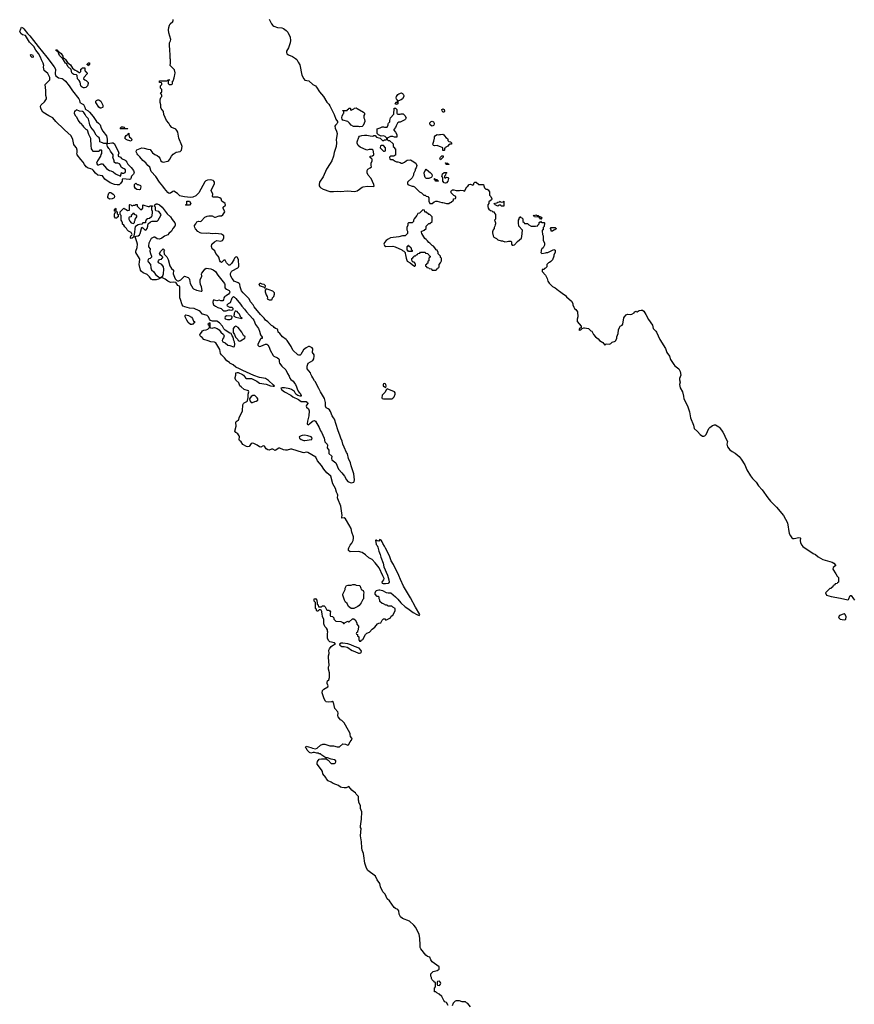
# Model space of a CAD drawing. Header units: inches. Extents: x 1861287 to 2052918, y 204622 to 437896.
# Tile 91 of 215: x 1899999 to 1914020, y 345198 to 361741. Entities that reach past the tile are written whole.
import ezdxf

# ---------------------------------------------------------------- set-up
doc = ezdxf.new("R2010")
doc.units = ezdxf.units.IN
doc.header["$MEASUREMENT"] = 0
for name, color, linetype in [('B8396', 7, 'Continuous'), ('B9304', 7, 'Continuous'), ('B9305', 7, 'Continuous'), ('B9306', 7, 'Continuous'), ('B9315', 7, 'Continuous')]:
    doc.layers.add(name, color=color, linetype=linetype)

msp = doc.modelspace()

# ---------------------------------------------------------------- linework, layer by layer
at = {"layer": 'B8396', "color": 5, "elevation": 180}
msp.add_lwpolyline([(1900000, 361548), (1899999, 361550), (1900000, 361551)], dxfattribs=at)
at = {"layer": 'B9304', "color": 5, "elevation": 180}
for points in [[(1907196, 345176), (1907170, 345226), (1907142, 345242), (1907123, 345263), (1907088, 345328), (1907048, 345368), (1907006, 345390), (1906990, 345406), (1906968, 345410), (1906966, 345470), (1906986, 345490), (1906986, 345550), (1906982, 345562), (1906967, 345567), (1906962, 345582), (1906950, 345586), (1906928, 345608), (1906918, 345630), (1906918, 345650), (1906908, 345670), (1906908, 345710), (1906946, 345750), (1907010, 345765), (1907046, 345790), (1907046, 345830), (1906930, 345909), (1906907, 345947), (1906889, 345989), (1906850, 346002), (1906823, 346023), (1906740, 346130), (1906729, 346150), (1906726, 346170), (1906729, 346229), (1906721, 346270), (1906721, 346310), (1906709, 346370), (1906654, 346490), (1906621, 346530), (1906550, 346597), (1906430, 346641), (1906394, 346670), (1906373, 346713), (1906366, 346770), (1906353, 346790), (1906310, 346809), (1906290, 346825), (1906210, 346935), (1906175, 346970), (1906137, 347050), (1906099, 347090), (1906061, 347170), (1906049, 347230), (1906004, 347290), (1905975, 347350), (1905850, 347445), (1905825, 347485), (1905797, 347570), (1905780, 347690), (1905772, 347730), (1905752, 347790), (1905747, 347827), (1905740, 347930), (1905725, 348030), (1905733, 348150), (1905726, 348170), (1905726, 348190), (1905741, 348310), (1905745, 348430), (1905724, 348490), (1905724, 348530), (1905719, 348550), (1905695, 348590), (1905695, 348610), (1905689, 348630), (1905688, 348690), (1905649, 348729), (1905638, 348750), (1905610, 348768), (1905578, 348798), (1905530, 348855), (1905484, 348836), (1905450, 348835), (1905410, 348842), (1905389, 348849), (1905353, 348873), (1905266, 348906), (1905229, 348929), (1905182, 348950), (1905149, 348990), (1905142, 349010), (1905094, 349070), (1905084, 349110), (1905070, 349138), (1904995, 349230), (1904994, 349250), (1905002, 349278), (1905030, 349318), (1905070, 349325), (1905150, 349322), (1905179, 349299), (1905230, 349245), (1905285, 349245), (1905298, 349250), (1905308, 349270), (1905308, 349290), (1905290, 349308), (1905230, 349315), (1905170, 349338), (1905140, 349340), (1905056, 349396), (1905050, 349406), (1905030, 349408), (1905016, 349416), (1904990, 349418), (1904950, 349429), (1904930, 349429), (1904890, 349418), (1904870, 349428), (1904830, 349468), (1904815, 349495), (1904798, 349510), (1904810, 349534), (1904890, 349513), (1904920, 349500), (1904970, 349491), (1904999, 349501), (1905055, 349550), (1905092, 349568), (1905127, 349567), (1905210, 349543), (1905270, 349539), (1905330, 349524), (1905374, 349526), (1905430, 349572), (1905471, 349571), (1905510, 349554), (1905522, 349558), (1905549, 349610), (1905582, 349650), (1905578, 349670), (1905558, 349698), (1905549, 349730), (1905549, 349750), (1905474, 349890), (1905449, 349929), (1905410, 349968), (1905390, 349978), (1905370, 349998), (1905369, 350000)], [(1907570, 345154), (1907530, 345209), (1907504, 345224), (1907490, 345238), (1907430, 345238), (1907390, 345254), (1907330, 345255), (1907314, 345250), (1907282, 345218), (1907262, 345170)]]:
    msp.add_lwpolyline(points, dxfattribs=at)
msp.add_lwpolyline([(1907050, 345586), (1907018, 345582), (1907014, 345570), (1907014, 345530), (1907018, 345518), (1907050, 345514), (1907070, 345534), (1907075, 345545), (1907070, 345566)], close=True, dxfattribs=at)
at = {"layer": 'B9305', "color": 5, "elevation": 180}
for points in [[(1901021, 360000), (1901060, 359960), (1901070, 359942), (1901110, 359902), (1901132, 359890), (1901155, 359815), (1901191, 359750), (1901192, 359610), (1901202, 359590), (1901202, 359570), (1901210, 359554), (1901230, 359534), (1901330, 359534), (1901342, 359538), (1901350, 359554), (1901370, 359554), (1901374, 359550), (1901373, 359493), (1901364, 359476), (1901358, 359450), (1901308, 359372), (1901291, 359330), (1901305, 359305), (1901330, 359301), (1901370, 359319), (1901390, 359318), (1901460, 359240), (1901482, 359222), (1901510, 359205), (1901530, 359202), (1901570, 359185), (1901610, 359151), (1901690, 359114), (1901706, 359150), (1901707, 359173), (1901722, 359162), (1901750, 359162), (1901770, 359174), (1901778, 359190), (1901776, 359216), (1901756, 359236), (1901740, 359240), (1901704, 359264), (1901690, 359298), (1901677, 359317), (1901650, 359329), (1901608, 359328), (1901588, 359348), (1901588, 359370), (1901562, 359430), (1901569, 359450), (1901569, 359470), (1901525, 359530), (1901510, 359568), (1901497, 359577), (1901474, 359610), (1901462, 359658), (1901470, 359654), (1901478, 359662), (1901547, 359673), (1901570, 359670), (1901590, 359653), (1901624, 359584), (1901656, 359530), (1901662, 359498), (1901652, 359470), (1901654, 359450), (1901690, 359431), (1901711, 359411), (1901770, 359381), (1901783, 359370), (1901798, 359350), (1901814, 359314), (1901870, 359259), (1901910, 359210), (1901923, 359170), (1901913, 359147), (1901876, 359110), (1901865, 359070), (1901858, 359062), (1901845, 359055), (1901733, 359067), (1901722, 359058), (1901718, 359030), (1901691, 358990), (1901670, 358969), (1901635, 358965), (1901590, 358973), (1901521, 359001), (1901430, 359062), (1901390, 359115), (1901310, 359129), (1901270, 359164), (1901235, 359215), (1901224, 359224), (1901196, 359236), (1901150, 359245), (1901115, 359270), (1901087, 359307), (1901066, 359346), (1901024, 359390), (1900964, 359470), (1900958, 359490), (1900966, 359510), (1900966, 359550), (1900955, 359590), (1900918, 359630), (1900910, 359646), (1900889, 359729), (1900864, 359790), (1900750, 359889), (1900702, 359942), (1900645, 359990), (1900635, 360000)], [(1901321, 360000), (1901353, 359973), (1901370, 359919), (1901395, 359870), (1901459, 359790), (1901469, 359731), (1901466, 359674), (1901460, 359660), (1901410, 359662), (1901390, 359674), (1901375, 359675), (1901347, 359687), (1901348, 359710), (1901339, 359750), (1901330, 359768), (1901314, 359774), (1901283, 359803), (1901254, 359850), (1901249, 359870), (1901195, 359935), (1901177, 359977), (1901172, 360000)], [(1905369, 350000), (1905350, 350028), (1905344, 350050), (1905349, 350090), (1905344, 350110), (1905293, 350170), (1905269, 350269), (1905250, 350288), (1905238, 350282), (1905183, 350277), (1905150, 350282), (1905134, 350294), (1905114, 350330), (1905082, 350430), (1905088, 350470), (1905106, 350494), (1905175, 350530), (1905182, 350550), (1905164, 350590), (1905162, 350610), (1905169, 350631), (1905190, 350652), (1905205, 350690), (1905201, 350770), (1905186, 350830), (1905189, 350870), (1905196, 350890), (1905189, 351030), (1905189, 351051), (1905199, 351090), (1905195, 351150), (1905202, 351170), (1905229, 351210), (1905270, 351238), (1905306, 351250), (1905286, 351270), (1905210, 351289), (1905184, 351310), (1905168, 351350), (1905168, 351430), (1905175, 351450), (1905169, 351469), (1905168, 351488), (1905155, 351515), (1905125, 351545), (1905109, 351590), (1905108, 351670), (1905088, 351710), (1905087, 351727), (1905078, 351750), (1905076, 351796), (1905062, 351822), (1905050, 351826), (1905030, 351826), (1905010, 351806), (1904990, 351806), (1904982, 351842), (1904968, 351850), (1904967, 351947), (1904948, 351970), (1904947, 352013), (1904970, 352014), (1904978, 351998), (1904992, 351992), (1904994, 351930), (1904998, 351918), (1905012, 351912), (1905018, 351878), (1905030, 351874), (1905070, 351874), (1905088, 351892), (1905112, 351892), (1905130, 351874), (1905154, 351830), (1905170, 351822), (1905190, 351822), (1905211, 351811), (1905222, 351790), (1905214, 351770), (1905214, 351730), (1905218, 351718), (1905253, 351713), (1905274, 351690), (1905274, 351670), (1905310, 351634), (1905392, 351632), (1905430, 351614), (1905438, 351598), (1905450, 351594), (1905468, 351612), (1905510, 351634), (1905524, 351624), (1905536, 351624), (1905590, 351672), (1905612, 351672), (1905637, 351657), (1905662, 351610), (1905664, 351584), (1905692, 351550), (1905685, 351490), (1905672, 351470), (1905674, 351450), (1905658, 351442), (1905654, 351430), (1905658, 351418), (1905673, 351413), (1905674, 351390), (1905694, 351370), (1905694, 351330), (1905710, 351302), (1905730, 351302), (1905743, 351317), (1905766, 351330), (1905808, 351410), (1905829, 351431), (1905875, 351450), (1905921, 351499), (1905965, 351535), (1905990, 351562), (1906009, 351591), (1906030, 351602), (1906066, 351610), (1906090, 351654), (1906110, 351674), (1906132, 351672), (1906150, 351654), (1906226, 351690), (1906242, 351718), (1906270, 351734), (1906308, 351810), (1906306, 351850), (1906268, 351868), (1906250, 351886), (1906190, 351886), (1906170, 351906), (1906150, 351906), (1906110, 351928), (1906086, 351930), (1906050, 351966), (1906047, 351987), (1906038, 352010), (1906036, 352036), (1906027, 352047), (1906006, 352050), (1905968, 352090), (1905968, 352112), (1905988, 352152), (1906030, 352161), (1906050, 352159), (1906092, 352150), (1906157, 352117), (1906190, 352111), (1906232, 352110), (1906310, 352046), (1906350, 352006), (1906401, 351941), (1906477, 351877), (1906522, 351850), (1906610, 351780), (1906670, 351745), (1906710, 351732), (1906722, 351750), (1906650, 351869), (1906564, 352030), (1906444, 352224), (1906394, 352334), (1906370, 352401), (1906277, 352590), (1906240, 352650), (1906210, 352735), (1906142, 352862), (1906130, 352894), (1906099, 352939), (1906089, 352970), (1906070, 352999), (1906050, 353006), (1906030, 352978), (1906004, 352984), (1905990, 352998), (1905982, 352998), (1905974, 352990), (1905984, 352964), (1905990, 352926), (1906005, 352905), (1906016, 352876), (1906030, 352811), (1906054, 352754), (1906064, 352710), (1906106, 352610), (1906118, 352550), (1906178, 352410), (1906202, 352330), (1906206, 352290), (1906190, 352270), (1906142, 352262), (1906110, 352265), (1906095, 352270), (1906089, 352290), (1906099, 352310), (1906119, 352330), (1906124, 352350), (1906097, 352397), (1906039, 352530), (1905970, 352615), (1905919, 352670), (1905862, 352702), (1905809, 352750), (1905750, 352789), (1905690, 352804), (1905550, 352802), (1905525, 352825), (1905522, 352850), (1905529, 352870), (1905549, 352911), (1905576, 352944), (1905599, 352990), (1905609, 353030), (1905609, 353050), (1905577, 353130), (1905566, 353190), (1905490, 353329), (1905470, 353355), (1905450, 353369), (1905408, 353368), (1905409, 353389), (1905418, 353410), (1905392, 353570), (1905341, 353690), (1905336, 353710), (1905343, 353750), (1905339, 353770), (1905323, 353803), (1905303, 353863), (1905262, 353942), (1905226, 354070), (1905158, 354130), (1905107, 354190), (1905069, 354250), (1905002, 354330), (1904972, 354392), (1904839, 354470), (1904812, 354472), (1904774, 354466), (1904750, 354467), (1904570, 354525), (1904550, 354526), (1904490, 354508), (1904467, 354507), (1904430, 354513), (1904370, 354541), (1904350, 354542), (1904290, 354505), (1904250, 354527), (1904230, 354527), (1904190, 354509), (1904170, 354512), (1904139, 354530), (1904110, 354577), (1904090, 354580), (1904050, 354561), (1904030, 354564), (1903991, 354592), (1903930, 354623), (1903910, 354626), (1903890, 354622), (1903852, 354570), (1903830, 354563), (1903807, 354570), (1903750, 354604), (1903718, 354650), (1903690, 354673), (1903685, 354690), (1903689, 354730), (1903684, 354750), (1903661, 354781), (1903628, 354808), (1903616, 354830), (1903636, 354910), (1903630, 354972), (1903637, 354990), (1903650, 355003), (1903674, 355010), (1903692, 355070), (1903739, 355150), (1903744, 355170), (1903749, 355269), (1903759, 355290), (1903770, 355303), (1903816, 355324), (1903824, 355336), (1903830, 355378), (1903839, 355390), (1903839, 355450), (1903850, 355490), (1903845, 355505), (1903770, 355529), (1903719, 355570), (1903700, 355590), (1903678, 355638), (1903630, 355687), (1903618, 355710), (1903618, 355730), (1903630, 355770), (1903630, 355810), (1903650, 355816), (1903670, 355813), (1903742, 355782), (1903758, 355770), (1903790, 355722), (1903810, 355710), (1903892, 355712), (1903984, 355670), (1904030, 355636), (1904138, 355618), (1904211, 355589), (1904257, 355583), (1904275, 355585), (1904282, 355590), (1904261, 355601), (1904180, 355680), (1904130, 355715), (1904030, 355732), (1903930, 355764), (1903745, 355845), (1903690, 355876), (1903630, 355903), (1903583, 355943), (1903530, 355970), (1903521, 355981), (1903479, 356010), (1903441, 356061), (1903388, 356108), (1903373, 356130), (1903360, 356200), (1903292, 356312), (1903270, 356324), (1903210, 356326), (1903168, 356348), (1903090, 356370), (1903062, 356402), (1903048, 356410), (1903030, 356430), (1903027, 356450), (1903030, 356458), (1903055, 356485), (1903070, 356511), (1903090, 356525), (1903130, 356531), (1903158, 356542), (1903186, 356570), (1903186, 356590), (1903182, 356602), (1903170, 356606), (1903166, 356630), (1903182, 356638), (1903190, 356654), (1903194, 356650), (1903194, 356570), (1903204, 356564), (1903230, 356558), (1903250, 356561), (1903271, 356571), (1903314, 356554), (1903351, 356531), (1903378, 356490), (1903425, 356450), (1903436, 356430), (1903425, 356395), (1903407, 356373), (1903401, 356350), (1903412, 356330), (1903451, 356311), (1903494, 356270), (1903530, 356265), (1903590, 356242), (1903608, 356252), (1903614, 356290), (1903608, 356328), (1903598, 356350), (1903585, 356405), (1903569, 356430), (1903559, 356459), (1903549, 356469), (1903530, 356475), (1903450, 356524), (1903426, 356546), (1903408, 356590), (1903355, 356650), (1903310, 356673), (1903236, 356676), (1903207, 356687), (1903188, 356708), (1903169, 356750), (1903150, 356769), (1903130, 356779), (1903070, 356795), (1903030, 356839), (1903012, 356852), (1902930, 356889), (1902850, 356892), (1902774, 356914), (1902746, 356930), (1902730, 356949), (1902702, 357042), (1902690, 357070), (1902690, 357246), (1902682, 357262), (1902656, 357276), (1902630, 357318), (1902623, 357323), (1902590, 357330), (1902530, 357328), (1902490, 357348), (1902443, 357383), (1902410, 357398), (1902372, 357408), (1902354, 357406), (1902352, 357390), (1902330, 357379), (1902294, 357370), (1902230, 357373), (1902210, 357381), (1902179, 357419), (1902138, 357458), (1902073, 357490), (1902047, 357510), (1902027, 357533), (1902008, 357630), (1902010, 357674), (1902017, 357710), (1902014, 357730), (1901949, 357830), (1901949, 357850), (1901970, 357914), (1901976, 357970), (1901969, 358010), (1901938, 358090), (1901942, 358098), (1901955, 358105), (1901990, 358112), (1902014, 358126), (1902025, 358150), (1902050, 358254), (1902070, 358242), (1902102, 358210), (1902110, 358207), (1902126, 358210), (1902139, 358230), (1902149, 358270), (1902149, 358291), (1902158, 358310), (1902198, 358342), (1902226, 358354), (1902310, 358357), (1902323, 358370), (1902369, 358450), (1902373, 358470), (1902336, 358516), (1902288, 358528), (1902280, 358540), (1902282, 358570), (1902278, 358590), (1902266, 358610), (1902268, 358630), (1902290, 358645), (1902310, 358646), (1902345, 358630), (1902390, 358593), (1902478, 358478), (1902530, 358430), (1902562, 358382), (1902604, 358330), (1902612, 358310), (1902613, 358290), (1902607, 358270), (1902571, 358230), (1902551, 358190), (1902505, 358150), (1902490, 358129), (1902430, 358102), (1902388, 358072), (1902350, 358054), (1902310, 358059), (1902270, 358089), (1902250, 358089), (1902210, 358065), (1902195, 358045), (1902170, 357988), (1902162, 357942), (1902165, 357925), (1902191, 357890), (1902187, 357850), (1902194, 357810), (1902211, 357770), (1902211, 357750), (1902191, 357730), (1902170, 357724), (1902163, 357717), (1902156, 357710), (1902151, 357690), (1902155, 357670), (1902199, 357630), (1902204, 357570), (1902216, 357536), (1902250, 357503), (1902281, 357461), (1902330, 357419), (1902350, 357411), (1902370, 357411), (1902403, 357437), (1902415, 357470), (1902419, 357550), (1902415, 357590), (1902389, 357629), (1902330, 357658), (1902324, 357670), (1902330, 357692), (1902350, 357712), (1902382, 357718), (1902388, 357732), (1902402, 357738), (1902406, 357750), (1902386, 357770), (1902363, 357783), (1902349, 357810), (1902370, 357852), (1902410, 357892), (1902432, 357870), (1902422, 357850), (1902424, 357804), (1902470, 357754), (1902491, 357711), (1902523, 357603), (1902550, 357562), (1902582, 357530), (1902585, 357510), (1902578, 357490), (1902579, 357470), (1902610, 357385), (1902637, 357357), (1902650, 357351), (1902670, 357351), (1902708, 357370), (1902716, 357384), (1902770, 357432), (1902830, 357407), (1902847, 357390), (1902854, 357374), (1902864, 357310), (1902910, 357232), (1902921, 357221), (1902970, 357195), (1903050, 357182), (1903058, 357182), (1903066, 357190), (1903055, 357250), (1903039, 357290), (1903029, 357330), (1903029, 357370), (1903057, 357430), (1903054, 357470), (1903058, 357482), (1903099, 357530), (1903110, 357551), (1903130, 357565), (1903210, 357556), (1903250, 357541), (1903290, 357510), (1903330, 357446), (1903375, 357395), (1903441, 357310), (1903447, 357290), (1903447, 357247), (1903451, 357230), (1903471, 357211), (1903518, 357190), (1903531, 357170), (1903525, 357150), (1903505, 357130), (1903470, 357099), (1903448, 357092), (1903438, 357082), (1903431, 357070), (1903425, 357035), (1903410, 357018), (1903376, 357016), (1903350, 357028), (1903310, 357019), (1903270, 357029), (1903252, 357028), (1903241, 356990), (1903256, 356950), (1903286, 356926), (1903330, 356904), (1903382, 356890), (1903410, 356862), (1903430, 356852), (1903470, 356851), (1903510, 356865), (1903530, 356865), (1903550, 356858), (1903576, 356864), (1903586, 356870), (1903586, 356890), (1903570, 356906), (1903528, 356908), (1903490, 356928), (1903486, 356950), (1903506, 356970), (1903538, 356990), (1903569, 357070), (1903590, 357091), (1903610, 357079), (1903630, 357057), (1903710, 356963), (1903730, 356930), (1903777, 356877), (1903808, 356830), (1903859, 356779), (1903914, 356714), (1903930, 356690), (1903959, 356619), (1904010, 356550), (1904027, 356510), (1904044, 356444), (1904073, 356407), (1904073, 356387), (1904050, 356386), (1904044, 356376), (1904002, 356290), (1904002, 356270), (1904016, 356256), (1904030, 356251), (1904050, 356255), (1904130, 356291), (1904150, 356291), (1904170, 356276), (1904190, 356238), (1904208, 356188), (1904257, 356097), (1904267, 356087), (1904330, 356058), (1904350, 356044), (1904356, 356030), (1904356, 355990), (1904362, 355970), (1904400, 355920), (1904470, 355858), (1904497, 355797), (1904524, 355750), (1904536, 355716), (1904555, 355695), (1904594, 355670), (1904613, 355633), (1904634, 355610), (1904650, 355575), (1904658, 355538), (1904679, 355499), (1904696, 355476), (1904710, 355466), (1904730, 355426), (1904725, 355415), (1904710, 355413), (1904669, 355429), (1904639, 355450), (1904613, 355493), (1904566, 355526), (1904539, 355539), (1904450, 355555), (1904410, 355558), (1904386, 355550), (1904397, 355530), (1904445, 355490), (1904555, 355435), (1904590, 355407), (1904681, 355361), (1904730, 355326), (1904810, 355324), (1904832, 355310), (1904842, 355290), (1904815, 355265), (1904810, 355250), (1904819, 355230), (1904850, 355202), (1904864, 355170), (1904854, 355086), (1904834, 354994), (1904831, 354950), (1904850, 354935), (1904870, 354949), (1904910, 354990), (1904930, 355002), (1904950, 355007), (1904970, 354997), (1905030, 354892), (1905054, 354834), (1905071, 354810), (1905112, 354708), (1905127, 354650), (1905135, 354635), (1905150, 354626), (1905162, 354610), (1905169, 354590), (1905165, 354550), (1905192, 354510), (1905190, 354470), (1905193, 354453), (1905240, 354410), (1905235, 354370), (1905244, 354344), (1905290, 354312), (1905310, 354293), (1905357, 354190), (1905413, 354130), (1905455, 354070), (1905490, 354008), (1905510, 353984), (1905550, 353963), (1905570, 353961), (1905610, 353971), (1905619, 353981), (1905625, 354010), (1905611, 354110), (1905565, 354245), (1905555, 354295), (1905523, 354370), (1905506, 354446), (1905490, 354471), (1905450, 354558), (1905429, 354610), (1905419, 354659), (1905393, 354710), (1905384, 354744), (1905341, 354850), (1905288, 355028), (1905270, 355049), (1905250, 355083), (1905220, 355160), (1905205, 355185), (1905182, 355202), (1905150, 355218), (1905138, 355250), (1905138, 355310), (1905117, 355377), (1905050, 355487), (1905025, 355545), (1904963, 355663), (1904950, 355676), (1904925, 355725), (1904907, 355750), (1904890, 355785), (1904885, 355805), (1904830, 355874), (1904826, 355890), (1904830, 355922), (1904847, 355970), (1904924, 356016), (1904938, 356042), (1904948, 356090), (1904947, 356110), (1904919, 356150), (1904925, 356210), (1904910, 356230), (1904870, 356250), (1904850, 356250), (1904810, 356226), (1904768, 356192), (1904722, 356118), (1904710, 356107), (1904690, 356102), (1904670, 356110), (1904590, 356187), (1904558, 356250), (1904490, 356352), (1904474, 356370), (1904414, 356414), (1904370, 356467), (1904341, 356490), (1904336, 356530), (1904330, 356542), (1904295, 356555), (1904275, 356570), (1904265, 356585), (1904230, 356601), (1904166, 356666), (1904130, 356694), (1904106, 356726), (1904046, 356786), (1903939, 356919), (1903921, 356950), (1903878, 356998), (1903852, 357052), (1903752, 357150), (1903728, 357188), (1903701, 357250), (1903695, 357295), (1903688, 357310), (1903670, 357322), (1903630, 357334), (1903610, 357345), (1903566, 357390), (1903546, 357430), (1903542, 357458), (1903543, 357477), (1903558, 357510), (1903570, 357522), (1903666, 357570), (1903676, 357584), (1903680, 357600), (1903673, 357710), (1903652, 357752), (1903634, 357754), (1903626, 357750), (1903608, 357732), (1903596, 357704), (1903557, 357643), (1903530, 357618), (1903510, 357618), (1903474, 357654), (1903450, 357698), (1903430, 357702), (1903390, 357662), (1903370, 357675), (1903361, 357690), (1903345, 357750), (1903334, 357770), (1903294, 357810), (1903283, 357843), (1903275, 357855), (1903233, 357893), (1903219, 357930), (1903228, 357970), (1903269, 358011), (1903309, 358031), (1903370, 358021), (1903408, 358032), (1903428, 358070), (1903426, 358110), (1903408, 358128), (1903390, 358135), (1903290, 358149), (1903230, 358142), (1903166, 358154), (1903130, 358149), (1903050, 358153), (1903030, 358159), (1902990, 358182), (1902950, 358229), (1902940, 358250), (1902934, 358270), (1902938, 358282), (1902959, 358310), (1902976, 358344), (1903004, 358356), (1903030, 358351), (1903050, 358358), (1903110, 358421), (1903150, 358441), (1903175, 358445), (1903230, 358445), (1903270, 358425), (1903290, 358425), (1903350, 358445), (1903370, 358443), (1903387, 358447), (1903410, 358462), (1903447, 358510), (1903441, 358530), (1903416, 358570), (1903416, 358590), (1903454, 358626), (1903453, 358653), (1903396, 358690), (1903381, 358730), (1903362, 358750), (1903330, 358761), (1903250, 358758), (1903238, 358770), (1903242, 358810), (1903214, 358870), (1903270, 358990), (1903271, 359010), (1903262, 359030), (1903250, 359041), (1903210, 359048), (1903154, 359046), (1903124, 359036), (1903110, 359018), (1903006, 358830), (1902957, 358783), (1902910, 358761), (1902870, 358753), (1902770, 358762), (1902710, 358774), (1902690, 358782), (1902650, 358822), (1902590, 358859), (1902570, 358854), (1902533, 358827), (1902510, 358823), (1902490, 358835), (1902430, 358905), (1902404, 358944), (1902350, 359010), (1902286, 359106), (1902210, 359190), (1902183, 359263), (1902150, 359294), (1902117, 359337), (1902070, 359374), (1902018, 359438), (1901984, 359470), (1901970, 359490), (1901962, 359510), (1901958, 359530), (1901968, 359552), (1902050, 359587), (1902090, 359584), (1902150, 359566), (1902190, 359562), (1902230, 359502), (1902270, 359478), (1902310, 359461), (1902339, 359439), (1902355, 359415), (1902371, 359370), (1902390, 359351), (1902410, 359345), (1902490, 359366), (1902506, 359374), (1902524, 359396), (1902552, 359450), (1902578, 359482), (1902630, 359516), (1902695, 359525), (1902715, 359550), (1902729, 359610), (1902725, 359630), (1902670, 359750), (1902653, 359850), (1902640, 359880), (1902620, 359900), (1902554, 359930), (1902519, 359970), (1902505, 360000)], [(1905332, 360000), (1905328, 359992), (1905303, 359970), (1905291, 359950), (1905299, 359919), (1905323, 359870), (1905331, 359830), (1905328, 359790), (1905313, 359730), (1905321, 359670), (1905317, 359610), (1905284, 359510), (1905273, 359450), (1905240, 359370), (1905216, 359324), (1905155, 359230), (1905097, 359103), (1905033, 359010), (1905028, 358970), (1905030, 358950), (1905039, 358930), (1905056, 358916), (1905096, 358896), (1905210, 358857), (1905270, 358855), (1905330, 358861), (1905390, 358853), (1905507, 358867), (1905630, 358853), (1905670, 358868), (1905710, 358891), (1905750, 358926), (1905770, 358935), (1905844, 358944), (1905939, 358941), (1905954, 358946), (1905949, 358970), (1905901, 359070), (1905853, 359130), (1905839, 359170), (1905839, 359210), (1905849, 359231), (1905888, 359250), (1905908, 359270), (1905902, 359290), (1905902, 359330), (1905918, 359370), (1905918, 359398), (1905906, 359410), (1905902, 359422), (1905887, 359427), (1905886, 359450), (1905927, 359453), (1905946, 359470), (1905948, 359490), (1905938, 359550), (1905920, 359560), (1905870, 359562), (1905830, 359548), (1905720, 359600), (1905686, 359630), (1905668, 359668), (1905668, 359690), (1905695, 359765), (1905710, 359782), (1905745, 359795), (1905790, 359801), (1905830, 359801), (1905887, 359787), (1905930, 359785), (1905950, 359794), (1905970, 359794), (1905994, 359770), (1906030, 359754), (1906053, 359753), (1906093, 359713), (1906110, 359712), (1906130, 359722), (1906150, 359722), (1906166, 359730), (1906166, 359750), (1906136, 359776), (1906110, 359788), (1906070, 359786), (1906028, 359808), (1906007, 359827), (1906006, 359910), (1906056, 359924), (1906090, 359942), (1906110, 359942), (1906130, 359934), (1906170, 359934), (1906187, 359973), (1906188, 359992), (1906196, 360000)], [(1905785, 360000), (1905770, 359966), (1905750, 359948), (1905710, 359942), (1905688, 359948), (1905608, 359948), (1905569, 359969), (1905538, 360000)], [(1906348, 360000), (1906324, 359956), (1906313, 359927), (1906284, 359896), (1906284, 359884), (1906310, 359854), (1906334, 359810), (1906334, 359770), (1906330, 359766), (1906293, 359767), (1906270, 359778), (1906230, 359778), (1906174, 359750), (1906174, 359730), (1906190, 359714), (1906214, 359710), (1906273, 359653), (1906274, 359610), (1906293, 359593), (1906298, 359578), (1906312, 359572), (1906313, 359467), (1906298, 359462), (1906290, 359446), (1906230, 359446), (1906214, 359430), (1906218, 359398), (1906230, 359394), (1906270, 359394), (1906294, 359370), (1906330, 359352), (1906352, 359352), (1906390, 359342), (1906410, 359332), (1906430, 359332), (1906466, 359350), (1906490, 359372), (1906510, 359382), (1906564, 359384), (1906590, 359371), (1906652, 359330), (1906671, 359290), (1906658, 359250), (1906645, 359230), (1906642, 359210), (1906612, 359150), (1906612, 359130), (1906590, 359086), (1906512, 359010), (1906512, 358990), (1906522, 358970), (1906530, 358965), (1906590, 358942), (1906610, 358942), (1906630, 358934), (1906714, 358850), (1906750, 358834), (1906790, 358794), (1906810, 358794), (1906830, 358774), (1906854, 358770), (1906874, 358750), (1906874, 358690), (1906890, 358654), (1906930, 358654), (1906960, 358680), (1906989, 358691), (1907010, 358691), (1907090, 358672), (1907110, 358672), (1907130, 358662), (1907170, 358652), (1907207, 358653), (1907230, 358672), (1907250, 358674), (1907286, 358710), (1907287, 358733), (1907322, 358738), (1907326, 358750), (1907326, 358770), (1907290, 358786), (1907249, 358830), (1907242, 358850), (1907255, 358870), (1907270, 358881), (1907290, 358881), (1907330, 358871), (1907390, 358871), (1907410, 358876), (1907450, 358872), (1907470, 358862), (1907510, 358932), (1907530, 358942), (1907548, 358970), (1907570, 358978), (1907610, 358962), (1907616, 358964), (1907627, 358973), (1907630, 358994), (1907646, 359010), (1907670, 359011), (1907713, 358973), (1907793, 358973), (1907794, 358950), (1907810, 358914), (1907830, 358894), (1907850, 358892), (1907870, 358882), (1907891, 358850), (1907894, 358790), (1907912, 358772), (1907932, 358730), (1907924, 358716), (1907900, 358700), (1907882, 358678), (1907878, 358650), (1907866, 358630), (1907863, 358603), (1907870, 358574), (1907880, 358560), (1907910, 358534), (1907932, 358532), (1907950, 358514), (1907970, 358514), (1907974, 358490), (1907992, 358470), (1907992, 358390), (1907974, 358370), (1907984, 358344), (1907994, 358330), (1907994, 358310), (1907984, 358296), (1907982, 358270), (1907972, 358248), (1907971, 358230), (1907951, 358209), (1907942, 358178), (1907942, 358158), (1907951, 358111), (1907967, 358087), (1908010, 358062), (1908030, 358045), (1908090, 358025), (1908110, 358025), (1908150, 358011), (1908188, 358012), (1908210, 358022), (1908250, 358022), (1908262, 358010), (1908262, 357970), (1908270, 357954), (1908290, 357952), (1908310, 357958), (1908363, 358017), (1908428, 358070), (1908436, 358096), (1908447, 358207), (1908386, 358270), (1908386, 358290), (1908378, 358310), (1908378, 358370), (1908388, 358390), (1908388, 358410), (1908402, 358418), (1908408, 358432), (1908414, 358430), (1908418, 358418), (1908433, 358413), (1908453, 358393), (1908454, 358350), (1908473, 358333), (1908478, 358318), (1908490, 358314), (1908530, 358314), (1908552, 358292), (1908590, 358272), (1908667, 358273), (1908702, 358278), (1908706, 358290), (1908727, 358313), (1908728, 358332), (1908742, 358338), (1908750, 358354), (1908758, 358338), (1908770, 358334), (1908810, 358334), (1908814, 358330), (1908812, 358268), (1908794, 358250), (1908794, 358210), (1908778, 358202), (1908774, 358190), (1908782, 358130), (1908792, 358110), (1908792, 358032), (1908814, 357990), (1908814, 357950), (1908792, 357910), (1908771, 357889), (1908762, 357870), (1908762, 357850), (1908754, 357830), (1908770, 357814), (1908830, 357822), (1908849, 357831), (1908870, 357832), (1908970, 357878), (1908992, 357870), (1908992, 357830), (1908972, 357790), (1908972, 357770), (1908951, 357709), (1908924, 357676), (1908900, 357660), (1908884, 357656), (1908854, 357630), (1908854, 357590), (1908830, 357566), (1908818, 357562), (1908810, 357546), (1908778, 357542), (1908774, 357510), (1908831, 357451), (1908859, 357390), (1908871, 357350), (1908893, 357313), (1908950, 357261), (1908997, 357237), (1909051, 357191), (1909070, 357182), (1909110, 357145), (1909166, 357106), (1909183, 357083), (1909271, 357010), (1909290, 356972), (1909291, 356950), (1909307, 356910), (1909319, 356890), (1909341, 356870), (1909371, 356830), (1909375, 356750), (1909363, 356710), (1909367, 356670), (1909434, 356590), (1909434, 356566), (1909410, 356558), (1909394, 356530), (1909410, 356522), (1909426, 356530), (1909446, 356554), (1909476, 356564), (1909490, 356565), (1909552, 356550), (1909596, 356516), (1909612, 356510), (1909641, 356450), (1909670, 356411), (1909718, 356378), (1909742, 356350), (1909797, 356317), (1909810, 356294), (1909830, 356274), (1909850, 356294), (1909910, 356292), (1909930, 356302), (1909950, 356322), (1909970, 356331), (1909990, 356332), (1910000, 356339)], [(1906960, 360000), (1906963, 359990), (1906958, 359970), (1906950, 359962), (1906930, 359954), (1906915, 359955), (1906895, 359975), (1906888, 359990), (1906888, 360000)]]:
    msp.add_lwpolyline(points, dxfattribs=at)
for points in [[(1901770, 359914), (1901810, 359914), (1901814, 359910), (1901810, 359906), (1901689, 359910), (1901698, 359922), (1901698, 359930), (1901710, 359942), (1901730, 359942), (1901750, 359934), (1901758, 359918)], [(1901870, 359702), (1901810, 359716), (1901790, 359726), (1901768, 359750), (1901773, 359770), (1901790, 359798), (1901822, 359818), (1901830, 359834), (1901833, 359807), (1901846, 359770), (1901871, 359751), (1901881, 359730), (1901878, 359710)], [(1907110, 359546), (1907106, 359550), (1907106, 359590), (1907096, 359596), (1907067, 359607), (1907050, 359608), (1907010, 359628), (1906970, 359622), (1906949, 359630), (1906942, 359650), (1906959, 359701), (1906969, 359750), (1906968, 359772), (1906983, 359797), (1907010, 359814), (1907030, 359805), (1907050, 359814), (1907070, 359812), (1907110, 359818), (1907126, 359806), (1907160, 359760), (1907184, 359744), (1907194, 359730), (1907194, 359710), (1907210, 359694), (1907234, 359690), (1907254, 359670), (1907251, 359649), (1907230, 359648), (1907205, 359635), (1907190, 359618), (1907158, 359602), (1907152, 359588), (1907138, 359582), (1907134, 359550), (1907130, 359546)], [(1906110, 359626), (1906070, 359626), (1906058, 359622), (1906054, 359590), (1906110, 359534), (1906130, 359534), (1906142, 359538), (1906146, 359550), (1906146, 359590)], [(1907070, 359388), (1907058, 359410), (1907068, 359432), (1907090, 359454), (1907113, 359453), (1907114, 359430)], [(1907210, 359306), (1907166, 359310), (1907162, 359322), (1907146, 359330), (1907150, 359334), (1907190, 359332), (1907198, 359318), (1907210, 359314)], [(1906870, 359073), (1906834, 359074), (1906820, 359080), (1906812, 359092), (1906799, 359130), (1906794, 359170), (1906809, 359210), (1906829, 359231), (1906872, 359190), (1906896, 359176), (1906923, 359143), (1906926, 359114), (1906922, 359098), (1906910, 359088)], [(1907142, 359082), (1907150, 359082), (1907170, 359094), (1907190, 359092), (1907202, 359070), (1907191, 359030), (1907170, 359002), (1907150, 358995), (1907130, 358998), (1907106, 359030), (1907106, 359090), (1907089, 359110), (1907096, 359124), (1907102, 359150), (1907132, 359172), (1907170, 359174), (1907174, 359170), (1907158, 359162), (1907154, 359130), (1907134, 359110), (1907134, 359090)], [(1902010, 358882), (1901969, 358889), (1901946, 358906), (1901929, 358930), (1901928, 358972), (1901946, 358990), (1901950, 358992), (1901973, 358973), (1901992, 358972), (1902030, 358954), (1902036, 358930), (1902031, 358909), (1902022, 358890)], [(1907030, 359026), (1906986, 359030), (1906982, 359042), (1906966, 359050), (1906967, 359073), (1906974, 359070), (1906978, 359058), (1907010, 359054), (1907018, 359038), (1907034, 359030)], [(1901510, 358726), (1901481, 358750), (1901479, 358770), (1901489, 358811), (1901496, 358824), (1901510, 358836), (1901530, 358836), (1901548, 358828), (1901571, 358811), (1901586, 358790), (1901591, 358770), (1901585, 358750), (1901550, 358729)], [(1902790, 358626), (1902786, 358630), (1902802, 358638), (1902807, 358653), (1902809, 358691), (1902852, 358690), (1902872, 358650), (1902850, 358626)], [(1908090, 358606), (1908082, 358622), (1908070, 358626), (1908050, 358626), (1908030, 358608), (1907988, 358628), (1907982, 358642), (1907966, 358650), (1908016, 358664), (1908030, 358674), (1908062, 358678), (1908070, 358694), (1908078, 358678), (1908090, 358674), (1908122, 358678), (1908130, 358694), (1908134, 358686), (1908134, 358610), (1908130, 358606)], [(1901630, 358406), (1901610, 358408), (1901589, 358430), (1901589, 358471), (1901606, 358510), (1901602, 358522), (1901590, 358526), (1901589, 358550), (1901602, 358558), (1901610, 358574), (1901614, 358570), (1901614, 358530), (1901618, 358518), (1901634, 358510), (1901638, 358478), (1901654, 358470), (1901654, 358430), (1901638, 358422)], [(1902030, 358554), (1902050, 358554), (1902067, 358573), (1902068, 358632), (1902082, 358622), (1902156, 358604), (1902176, 358604), (1902190, 358612), (1902232, 358612), (1902230, 358606), (1902218, 358602), (1902213, 358587), (1902212, 358550), (1902224, 358524), (1902225, 358490), (1902211, 358429), (1902179, 358401), (1902147, 358393), (1902123, 358377), (1902113, 358353), (1902110, 358326), (1902070, 358326), (1902050, 358306), (1902010, 358302), (1901987, 358293), (1901961, 358279), (1901940, 358260), (1901931, 358230), (1901930, 358166), (1901914, 358110), (1901914, 358090), (1901890, 358068), (1901870, 358062), (1901858, 358070), (1901858, 358090), (1901870, 358114), (1901882, 358118), (1901886, 358130), (1901870, 358166), (1901826, 358190), (1901806, 358210), (1901795, 358235), (1901763, 358263), (1901750, 358286), (1901728, 358308), (1901727, 358327), (1901716, 358356), (1901706, 358370), (1901706, 358450), (1901686, 358470), (1901686, 358510), (1901750, 358574), (1901764, 358564), (1901790, 358554), (1901810, 358534), (1901842, 358538), (1901846, 358550), (1901846, 358630), (1901850, 358634), (1901870, 358632), (1901878, 358618), (1901890, 358614), (1901910, 358622), (1901936, 358624), (1901950, 358634), (1901970, 358634), (1901974, 358630), (1901974, 358610)], [(1906770, 358546), (1906714, 358490), (1906690, 358486), (1906672, 358450), (1906624, 358396), (1906612, 358370), (1906612, 358348), (1906594, 358330), (1906533, 358327), (1906522, 358318), (1906522, 358290), (1906502, 358250), (1906502, 358210), (1906512, 358190), (1906512, 358150), (1906474, 358110), (1906430, 358108), (1906370, 358094), (1906230, 358074), (1906190, 358055), (1906158, 358030), (1906130, 357996), (1906118, 357970), (1906127, 357947), (1906150, 357933), (1906270, 357934), (1906307, 357927), (1906417, 357877), (1906430, 357862), (1906453, 357853), (1906474, 357830), (1906474, 357810), (1906482, 357790), (1906490, 357734), (1906510, 357686), (1906556, 357656), (1906590, 357626), (1906630, 357602), (1906638, 357602), (1906646, 357610), (1906646, 357630), (1906636, 357656), (1906627, 357667), (1906608, 357668), (1906590, 357686), (1906586, 357710), (1906586, 357730), (1906602, 357738), (1906610, 357754), (1906622, 357758), (1906627, 357773), (1906650, 357774), (1906667, 357793), (1906682, 357798), (1906690, 357814), (1906722, 357818), (1906730, 357834), (1906810, 357834), (1906818, 357818), (1906850, 357814), (1906873, 357793), (1906878, 357778), (1906894, 357770), (1906894, 357750), (1906878, 357742), (1906874, 357730), (1906874, 357690), (1906858, 357682), (1906854, 357650), (1906838, 357642), (1906833, 357627), (1906818, 357622), (1906814, 357610), (1906818, 357598), (1906833, 357593), (1906838, 357578), (1906873, 357573), (1906878, 357558), (1906913, 357553), (1906930, 357534), (1906990, 357534), (1907002, 357538), (1907007, 357553), (1907022, 357558), (1907027, 357573), (1907042, 357578), (1907046, 357590), (1907046, 357630), (1907070, 357654), (1907086, 357690), (1907086, 357730), (1907082, 357742), (1907067, 357747), (1907066, 357770), (1907028, 357808), (1907027, 357827), (1907010, 357866), (1906996, 357876), (1906975, 357910), (1906950, 357935), (1906929, 357949), (1906890, 357988), (1906870, 357998), (1906850, 358028), (1906830, 358048), (1906803, 358063), (1906755, 358150), (1906748, 358170), (1906748, 358190), (1906770, 358192), (1906796, 358204), (1906826, 358230), (1906830, 358274), (1906870, 358314), (1906890, 358314), (1906926, 358350), (1906928, 358390), (1906926, 358430), (1906890, 358466), (1906870, 358466), (1906830, 358506), (1906810, 358506), (1906806, 358510), (1906802, 358542)], [(1901910, 358486), (1901898, 358482), (1901893, 358467), (1901874, 358450), (1901872, 358428), (1901838, 358422), (1901834, 358410), (1901834, 358390), (1901850, 358354), (1901874, 358330), (1901910, 358314), (1901927, 358333), (1901928, 358352), (1901938, 358370), (1901938, 358390), (1901958, 358410), (1901966, 358430), (1901966, 358450), (1901927, 358467), (1901922, 358482)], [(1908690, 358452), (1908710, 358452), (1908718, 358438), (1908754, 358430), (1908758, 358418), (1908774, 358410), (1908758, 358402), (1908750, 358386), (1908742, 358402), (1908726, 358410), (1908722, 358422), (1908650, 358428), (1908642, 358442), (1908626, 358450), (1908647, 358453), (1908670, 358462)], [(1908950, 358186), (1908928, 358188), (1908927, 358207), (1908918, 358230), (1908926, 358250), (1908994, 358250), (1909012, 358230), (1909010, 358226), (1908990, 358208), (1908970, 358206)], [(1906530, 357846), (1906522, 357862), (1906507, 357867), (1906506, 357930), (1906522, 357938), (1906527, 357953), (1906533, 357953), (1906538, 357938), (1906553, 357933), (1906558, 357918), (1906574, 357910), (1906578, 357878), (1906594, 357870), (1906594, 357850), (1906590, 357846)], [(1904050, 357308), (1904033, 357307), (1904014, 357290), (1904034, 357270), (1904093, 357253), (1904110, 357234), (1904122, 357238), (1904126, 357270), (1904106, 357290), (1904075, 357295)], [(1904142, 357218), (1904124, 357196), (1904122, 357170), (1904140, 357120), (1904158, 357090), (1904162, 357070), (1904154, 357050), (1904190, 357034), (1904230, 357034), (1904242, 357038), (1904248, 357070), (1904269, 357091), (1904279, 357130), (1904279, 357150), (1904264, 357170), (1904250, 357178), (1904190, 357204)], [(1903630, 356846), (1903618, 356842), (1903602, 356810), (1903602, 356790), (1903594, 356770), (1903598, 356758), (1903630, 356742), (1903730, 356722), (1903734, 356730), (1903716, 356736), (1903690, 356795), (1903670, 356818), (1903650, 356838)], [(1902890, 356618), (1902870, 356622), (1902830, 356655), (1902805, 356690), (1902781, 356750), (1902778, 356770), (1902782, 356778), (1902790, 356782), (1902834, 356770), (1902884, 356744), (1902900, 356720), (1902918, 356678), (1902934, 356670), (1902933, 356647), (1902918, 356642), (1902910, 356626)], [(1903472, 356768), (1903452, 356750), (1903445, 356730), (1903450, 356714), (1903490, 356706), (1903530, 356706), (1903550, 356712), (1903568, 356730), (1903568, 356750), (1903559, 356759)], [(1903630, 356589), (1903610, 356582), (1903588, 356552), (1903584, 356484), (1903610, 356452), (1903626, 356406), (1903662, 356370), (1903672, 356350), (1903690, 356338), (1903710, 356343), (1903779, 356390), (1903789, 356410), (1903757, 356437), (1903729, 356490), (1903672, 356572)], [(1906170, 355538), (1906157, 355523), (1906139, 355481), (1906105, 355450), (1906091, 355430), (1906082, 355390), (1906090, 355374), (1906112, 355372), (1906250, 355371), (1906270, 355382), (1906290, 355402), (1906307, 355447), (1906308, 355470), (1906298, 355490)], [(1906130, 355629), (1906110, 355622), (1906104, 355610), (1906107, 355590), (1906130, 355571), (1906150, 355562), (1906156, 355584), (1906150, 355615)], [(1903913, 355427), (1903890, 355408), (1903862, 355370), (1903864, 355344), (1903870, 355332), (1903890, 355312), (1903910, 355312), (1903950, 355325), (1903969, 355331), (1903998, 355350), (1903998, 355370), (1903988, 355390), (1903950, 355426)], [(1904790, 354758), (1904744, 354756), (1904726, 354750), (1904696, 354730), (1904697, 354710), (1904725, 354690), (1904770, 354670), (1904790, 354669), (1904830, 354679), (1904895, 354685), (1904909, 354690), (1904915, 354710), (1904894, 354730), (1904839, 354750)], [(1905570, 351846), (1905543, 351863), (1905523, 351883), (1905498, 351930), (1905475, 351955), (1905455, 351990), (1905429, 352070), (1905428, 352090), (1905468, 352170), (1905468, 352190), (1905490, 352232), (1905510, 352242), (1905570, 352242), (1905593, 352253), (1905630, 352254), (1905650, 352242), (1905713, 352233), (1905732, 352192), (1905734, 352170), (1905771, 352151), (1905773, 352133), (1905782, 352110), (1905772, 352090), (1905772, 352010), (1905762, 351998), (1905737, 351943), (1905702, 351898), (1905680, 351880), (1905610, 351848)], [(1905430, 351265), (1905397, 351263), (1905371, 351250), (1905379, 351230), (1905409, 351209), (1905451, 351211), (1905499, 351199), (1905530, 351183), (1905557, 351157), (1905582, 351142), (1905630, 351128), (1905690, 351099), (1905710, 351096), (1905730, 351104), (1905737, 351110), (1905741, 351130), (1905729, 351150), (1905700, 351180), (1905622, 351210), (1905560, 351240), (1905513, 351253)]]:
    msp.add_lwpolyline(points, close=True, dxfattribs=at)
at = {"layer": 'B9306', "color": 5, "elevation": 180}
for points in [[(1902505, 360000), (1902503, 360003), (1902468, 360050), (1902418, 360150), (1902416, 360196), (1902400, 360220), (1902389, 360229), (1902370, 360266), (1902369, 360310), (1902358, 360350), (1902358, 360390), (1902363, 360417), (1902370, 360434), (1902386, 360450), (1902386, 360470), (1902376, 360496), (1902366, 360510), (1902386, 360530), (1902386, 360570), (1902366, 360590), (1902366, 360630), (1902386, 360650), (1902386, 360670), (1902382, 360682), (1902347, 360687), (1902347, 360713), (1902470, 360714), (1902482, 360718), (1902487, 360733), (1902510, 360734), (1902513, 360727), (1902498, 360722), (1902494, 360710), (1902494, 360670), (1902510, 360654), (1902550, 360654), (1902562, 360658), (1902566, 360670), (1902566, 360710), (1902582, 360718), (1902586, 360750), (1902596, 360764), (1902598, 360790), (1902608, 360812), (1902609, 360850), (1902598, 360898), (1902580, 360920), (1902526, 360970), (1902535, 361010), (1902533, 361073), (1902529, 361090), (1902529, 361170), (1902521, 361210), (1902514, 361330), (1902515, 361350), (1902532, 361388), (1902536, 361410), (1902502, 361522), (1902497, 361570), (1902502, 361610), (1902515, 361650), (1902526, 361670), (1902569, 361710), (1902576, 361730), (1902575, 361745)], [(1904189, 361750), (1904230, 361671), (1904250, 361642), (1904271, 361630), (1904332, 361612), (1904402, 361602), (1904430, 361592), (1904478, 361558), (1904506, 361530), (1904542, 361450), (1904550, 361390), (1904543, 361350), (1904514, 361270), (1904483, 361210), (1904481, 361190), (1904489, 361170), (1904512, 361152), (1904582, 361122), (1904634, 361090), (1904657, 361070), (1904676, 361030), (1904705, 360985), (1904739, 360810), (1904770, 360747), (1904790, 360725), (1904854, 360714), (1904924, 360650), (1904967, 360627), (1904987, 360610), (1905033, 360530), (1905103, 360450), (1905157, 360357), (1905190, 360321), (1905210, 360291), (1905284, 360150), (1905308, 360070), (1905337, 360030), (1905337, 360010), (1905332, 360000)], [(1900000, 361551), (1900013, 361570), (1900030, 361616), (1900050, 361607), (1900070, 361588), (1900129, 361509), (1900170, 361469), (1900233, 361393), (1900308, 361288), (1900454, 361114), (1900580, 360950), (1900598, 360910), (1900593, 360833), (1900603, 360803), (1900650, 360764), (1900710, 360754), (1900730, 360744), (1900770, 360707), (1900831, 360631), (1900886, 360546), (1900992, 360410), (1901002, 360390), (1901010, 360350), (1901050, 360330), (1901070, 360314), (1901096, 360270), (1901101, 360241), (1901111, 360230), (1901150, 360209), (1901170, 360189), (1901232, 360112), (1901289, 360029), (1901321, 360000)], [(1900635, 360000), (1900604, 360030), (1900553, 360093), (1900490, 360125), (1900389, 360190), (1900353, 360250), (1900349, 360290), (1900359, 360310), (1900417, 360363), (1900449, 360410), (1900449, 360430), (1900439, 360470), (1900439, 360550), (1900428, 360650), (1900506, 360730), (1900508, 360770), (1900470, 360838), (1900408, 360890), (1900402, 360910), (1900398, 360950), (1900402, 360970), (1900394, 361010), (1900364, 361064), (1900346, 361110), (1900313, 361173), (1900268, 361228), (1900234, 361290), (1900166, 361366), (1900094, 361474), (1900047, 361487), (1900016, 361510), (1900000, 361548)], [(1901172, 360000), (1901156, 360070), (1901150, 360083), (1901117, 360117), (1901101, 360150), (1901079, 360179), (1901070, 360189), (1901056, 360196), (1901006, 360206), (1900954, 360226), (1900930, 360206), (1900918, 360202), (1900912, 360170), (1900932, 360130), (1900951, 360111), (1900981, 360050), (1901011, 360010), (1901021, 360000)], [(1905538, 360000), (1905509, 360029), (1905430, 360055), (1905415, 360070), (1905409, 360090), (1905414, 360126), (1905436, 360164), (1905446, 360170), (1905442, 360202), (1905426, 360210), (1905430, 360214), (1905490, 360214), (1905502, 360218), (1905506, 360230), (1905522, 360238), (1905530, 360254), (1905550, 360254), (1905554, 360250), (1905554, 360230), (1905562, 360222), (1905570, 360222), (1905610, 360242), (1905624, 360256), (1905650, 360258), (1905670, 360251), (1905774, 360190), (1905794, 360170), (1905792, 360150), (1905782, 360130), (1905782, 360090), (1905792, 360070), (1905798, 360030), (1905785, 360000)], [(1906196, 360000), (1906216, 360024), (1906215, 360050), (1906229, 360091), (1906287, 360153), (1906288, 360250), (1906290, 360254), (1906310, 360254), (1906334, 360230), (1906334, 360170), (1906338, 360158), (1906350, 360154), (1906390, 360154), (1906410, 360162), (1906440, 360160), (1906470, 360134), (1906492, 360090), (1906482, 360070), (1906470, 360058), (1906390, 360018), (1906370, 360018), (1906354, 360010), (1906348, 360000)], [(1906888, 360000), (1906889, 360010), (1906910, 360031), (1906930, 360036), (1906950, 360025), (1906956, 360016), (1906960, 360000)]]:
    msp.add_lwpolyline(points, dxfattribs=at)
for points in [[(1900210, 361104), (1900184, 361130), (1900181, 361150), (1900190, 361157), (1900212, 361152), (1900225, 361130), (1900225, 361110)], [(1900653, 361193), (1900667, 361193), (1900693, 361173), (1900721, 361130), (1900725, 361105), (1900750, 361090), (1900770, 361071), (1900801, 361021), (1900850, 360983), (1900887, 360927), (1900930, 360891), (1900960, 360880), (1900984, 360864), (1900990, 360854), (1901010, 360854), (1901026, 360870), (1901028, 360912), (1901042, 360918), (1901046, 360930), (1901094, 360930), (1901094, 360890), (1901098, 360878), (1901110, 360874), (1901118, 360858), (1901134, 360850), (1901134, 360830), (1901074, 360770), (1901072, 360750), (1901092, 360730), (1901117, 360717), (1901138, 360698), (1901147, 360687), (1901151, 360670), (1901139, 360630), (1901110, 360601), (1901090, 360595), (1901070, 360596), (1901046, 360606), (1901030, 360619), (1901024, 360630), (1901013, 360693), (1900999, 360719), (1900972, 360750), (1900965, 360805), (1900954, 360814), (1900910, 360821), (1900889, 360830), (1900876, 360850), (1900863, 360903), (1900810, 360953), (1900784, 361005), (1900770, 361013), (1900750, 361036), (1900724, 361084), (1900670, 361137), (1900654, 361170), (1900647, 361207), (1900637, 361203), (1900624, 361210), (1900607, 361230), (1900610, 361242), (1900636, 361230), (1900640, 361220), (1900653, 361207)], [(1901150, 360966), (1901142, 360982), (1901126, 360990), (1901142, 360998), (1901150, 361014), (1901170, 361014), (1901174, 361010), (1901172, 360990), (1901158, 360982)], [(1906330, 360318), (1906308, 360328), (1906330, 360354), (1906342, 360358), (1906346, 360370), (1906346, 360390), (1906330, 360406), (1906322, 360430), (1906329, 360450), (1906350, 360485), (1906370, 360498), (1906411, 360511), (1906430, 360502), (1906442, 360490), (1906452, 360470), (1906452, 360448), (1906432, 360410), (1906410, 360395), (1906362, 360378), (1906354, 360370), (1906354, 360330), (1906350, 360326)], [(1901364, 360256), (1901350, 360257), (1901327, 360270), (1901276, 360350), (1901277, 360370), (1901290, 360385), (1901310, 360393), (1901330, 360393), (1901364, 360370), (1901395, 360305), (1901398, 360282), (1901396, 360270), (1901390, 360265)], [(1907130, 360189), (1907110, 360189), (1907095, 360210), (1907090, 360232), (1907110, 360245), (1907131, 360230), (1907135, 360205)]]:
    msp.add_lwpolyline(points, close=True, dxfattribs=at)
at = {"layer": 'B9315', "color": 5, "elevation": 180}
msp.add_lwpolyline([(1910000, 356339), (1910015, 356350), (1910029, 356390), (1910029, 356410), (1910053, 356470), (1910061, 356530), (1910074, 356570), (1910089, 356591), (1910118, 356610), (1910134, 356626), (1910148, 356730), (1910158, 356750), (1910190, 356782), (1910209, 356791), (1910253, 356787), (1910285, 356795), (1910322, 356818), (1910326, 356830), (1910342, 356838), (1910350, 356852), (1910358, 356838), (1910370, 356834), (1910390, 356842), (1910405, 356855), (1910438, 356862), (1910460, 356860), (1910484, 356844), (1910519, 356790), (1910561, 356701), (1910627, 356610), (1910641, 356550), (1910683, 356510), (1910697, 356490), (1910751, 356370), (1910850, 356215), (1910873, 356150), (1910915, 356090), (1910934, 356030), (1910989, 355949), (1911007, 355927), (1911070, 355873), (1911095, 355830), (1911103, 355770), (1911086, 355710), (1911085, 355690), (1911095, 355650), (1911086, 355610), (1911094, 355554), (1911131, 355490), (1911150, 355414), (1911156, 355370), (1911216, 355256), (1911254, 355154), (1911268, 355050), (1911316, 354930), (1911331, 354870), (1911384, 354824), (1911430, 354771), (1911470, 354745), (1911490, 354745), (1911509, 354751), (1911529, 354771), (1911578, 354870), (1911592, 354888), (1911637, 354923), (1911670, 354936), (1911690, 354933), (1911743, 354903), (1911762, 354882), (1911813, 354813), (1911833, 354773), (1911854, 354714), (1911890, 354654), (1911878, 354610), (1911890, 354566), (1911930, 354516), (1911970, 354486), (1912020, 354460), (1912084, 354404), (1912119, 354359), (1912180, 354260), (1912217, 354177), (1912277, 354077), (1912310, 354035), (1912374, 353970), (1912413, 353910), (1912470, 353842), (1912565, 353710), (1912612, 353652), (1912712, 353552), (1912829, 353410), (1912897, 353290), (1912928, 353110), (1912946, 353070), (1912970, 353036), (1912990, 353024), (1913010, 353023), (1913090, 353041), (1913110, 353038), (1913118, 353030), (1913111, 352990), (1913117, 352950), (1913136, 352910), (1913156, 352890), (1913330, 352774), (1913370, 352755), (1913415, 352715), (1913450, 352692), (1913490, 352674), (1913650, 352626), (1913677, 352610), (1913712, 352570), (1913665, 352535), (1913658, 352510), (1913712, 352430), (1913732, 352390), (1913752, 352370), (1913754, 352290), (1913738, 352282), (1913730, 352266), (1913698, 352262), (1913693, 352247), (1913678, 352242), (1913673, 352227), (1913658, 352222), (1913653, 352207), (1913638, 352202), (1913630, 352186), (1913610, 352186), (1913534, 352110), (1913554, 352070), (1913634, 352050), (1913790, 352021), (1913910, 351991), (1913922, 351998), (1913929, 352010), (1913943, 352057), (1913950, 352065), (1913970, 352065), (1914004, 352010), (1914026, 351990)], dxfattribs=at)
msp.add_lwpolyline([(1913850, 351759), (1913770, 351732), (1913756, 351710), (1913762, 351690), (1913782, 351670), (1913850, 351656), (1913870, 351661), (1913879, 351670), (1913882, 351710), (1913869, 351749), (1913857, 351757)], close=True, dxfattribs=at)

doc.saveas('drawing.dxf')
